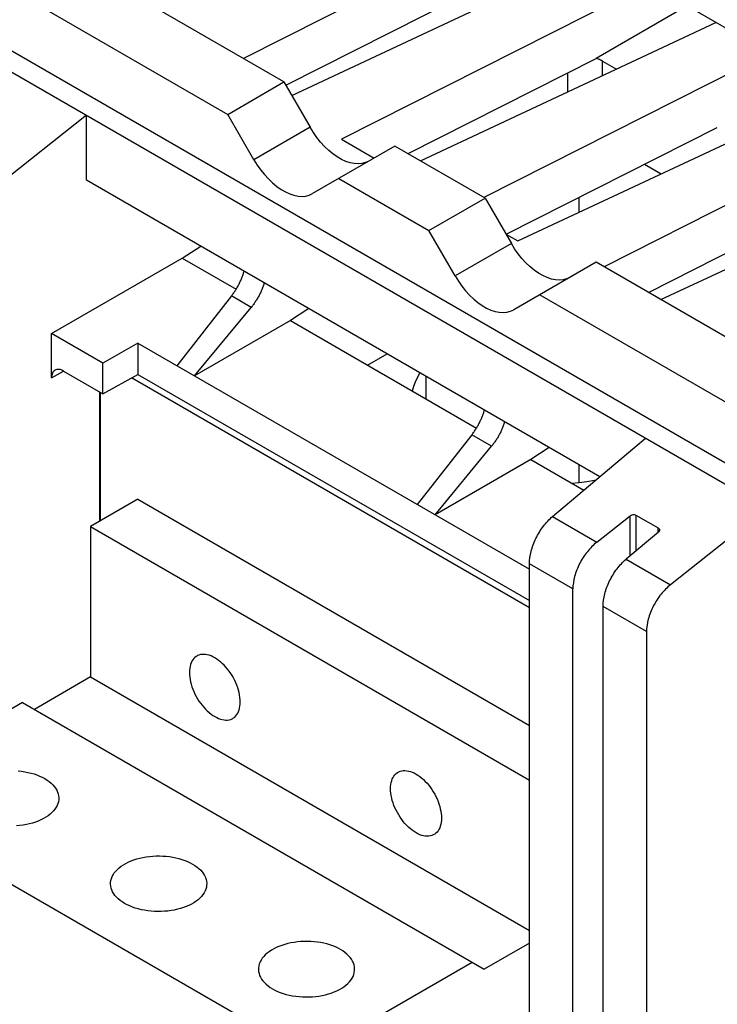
# Model space of a CAD drawing. Extents: x 0 to 17, y 0 to 11.
# Tile 54 of 67: x 13.5 to 14, y 3.4 to 4.1. Entities that reach past the tile are written whole.
import ezdxf

# ---------------------------------------------------------------- set-up
doc = ezdxf.new("R2010")
doc.units = 0
doc.header["$LTSCALE"] = 0.935
doc.layers.get('0').update_dxf_attribs({"linetype": 'CONTINUOUS'})

msp = doc.modelspace()

# ---------------------------------------------------------------- linework, layer by layer
at = {"color": 7, "linetype": 'CONTINUOUS'}
for p, q in [((14.99942, 3.20168), (11.15021, 5.42396)), ((11.13858, 5.41677), (14.98748, 3.19467)), ((13.68858, 4.04272), (13.44307, 4.18446)), ((13.4056, 4.16283), (13.65111, 4.02109)), ((13.85172, 4.15436), (13.66161, 4.05829)), ((13.69375, 4.03376), (13.89633, 4.12861)), ((14.19309, 3.95728), (13.89633, 4.12861)), ((13.93182, 4.10812), (13.72695, 4.00458)), ((13.68982, 4.04057), (13.80838, 4.10049)), ((13.95736, 4.09337), (13.89674, 4.05837)), ((13.77957, 3.99019), (13.97643, 4.08237)), ((14.01192, 4.06188), (13.82181, 3.9658)), ((13.77126, 3.99499), (13.89674, 4.05837)), ((13.90095, 4.05659), (13.9101, 4.05131)), ((13.90095, 4.04702), (13.90095, 4.05659)), ((13.87749, 4.04865), (13.87749, 4.03604)), ((13.65111, 4.02109), (13.68858, 4.04272)), ((13.68858, 4.04272), (13.70603, 4.0125)), ((13.84438, 3.93679), (14.05653, 4.03612)), ((13.66856, 3.99086), (13.65111, 4.02109)), ((13.55694, 4.02056), (13.49268, 3.96965)), ((13.55694, 3.9773), (13.55694, 4.02056)), ((14.09202, 4.01563), (13.90191, 3.91956)), ((13.70603, 4.0125), (13.66856, 3.99086)), ((13.83658, 3.94129), (13.9774, 4.01245)), ((13.72695, 4.00458), (13.74868, 3.99204)), ((13.76252, 4.00003), (13.70761, 3.96832)), ((13.82267, 3.96531), (13.76252, 4.00003)), ((13.93977, 3.8977), (14.13663, 3.98988)), ((13.9289, 3.98794), (13.93997, 3.98155)), ((13.89914, 3.77974), (13.55694, 3.9773)), ((13.72506, 3.9784), (13.7852, 3.94367)), ((13.7852, 3.94367), (13.82267, 3.96531)), ((13.82267, 3.96531), (13.84012, 3.93508)), ((13.88508, 3.9658), (13.88508, 3.95584)), ((13.93146, 3.9025), (14.05694, 3.96588)), ((13.80265, 3.91345), (13.7852, 3.94367)), ((13.83652, 3.94133), (13.84438, 3.93679)), ((13.62075, 3.92534), (13.6331, 3.93333)), ((13.84012, 3.93508), (13.80265, 3.91345)), ((13.53368, 3.87507), (13.62075, 3.92534)), ((13.62075, 3.92534), (13.65669, 3.90459)), ((13.89661, 3.92262), (13.8417, 3.89091)), ((14.14212, 3.78087), (13.89661, 3.92262)), ((13.65359, 3.90013), (13.61722, 3.8537)), ((13.66672, 3.89255), (13.65359, 3.90013)), ((13.85915, 3.90098), (14.10466, 3.75924)), ((13.62905, 3.84687), (13.66672, 3.89255)), ((13.70521, 3.8917), (13.69286, 3.88371)), ((13.69286, 3.88371), (13.62905, 3.84687)), ((13.69286, 3.88371), (13.81689, 3.8121)), ((13.53368, 3.8456), (13.53368, 3.87507)), ((13.5679, 3.85531), (13.53368, 3.87507)), ((13.59116, 3.86874), (13.5679, 3.85531)), ((13.59116, 3.86874), (13.85214, 3.71807)), ((13.59116, 3.86874), (13.59116, 3.84792)), ((13.74435, 3.85398), (13.75744, 3.86154)), ((13.5679, 3.83495), (13.5679, 3.85531)), ((13.53368, 3.8456), (13.54171, 3.85007)), ((13.54157, 3.85015), (13.5679, 3.83495)), ((13.5679, 3.83495), (13.59116, 3.84792)), ((13.85214, 3.69241), (13.58691, 3.84555)), ((13.59116, 3.84792), (13.85214, 3.69724)), ((13.78313, 3.84671), (13.78313, 3.83159)), ((13.56592, 3.75012), (13.56592, 3.8361)), ((13.56604, 3.83603), (13.56604, 3.75019)), ((13.81379, 3.80764), (13.77742, 3.76121)), ((13.82692, 3.80006), (13.81379, 3.80764)), ((13.86759, 3.7532), (13.92964, 3.80539)), ((13.78925, 3.75438), (13.82692, 3.80006)), ((13.86541, 3.79921), (13.85306, 3.79122)), ((13.85306, 3.79122), (13.78925, 3.75438)), ((13.85306, 3.79122), (13.88848, 3.77077)), ((13.88508, 3.78785), (13.88508, 3.77596)), ((13.59123, 3.76474), (13.55968, 3.74652)), ((13.59123, 3.76474), (13.85214, 3.6141)), ((14.01048, 3.75872), (13.94623, 3.7078)), ((13.86759, 3.7532), (13.89713, 3.73615)), ((13.89713, 3.73615), (13.91929, 3.75371)), ((13.91929, 3.72704), (13.91929, 3.75371)), ((13.9232, 3.75416), (13.93806, 3.74558)), ((13.9232, 3.75416), (13.9232, 3.73033)), ((13.55968, 3.74652), (13.85214, 3.57766)), ((13.55968, 3.74652), (13.55968, 3.64634)), ((13.93806, 3.74286), (13.93806, 3.74558)), ((13.9381, 3.74286), (13.91669, 3.72485)), ((13.88113, 3.70493), (13.85214, 3.72167)), ((13.85214, 3.18082), (13.85214, 3.72167)), ((13.91669, 3.72485), (13.94623, 3.7078)), ((13.88113, 3.31734), (13.88113, 3.70493)), ((13.93023, 3.67658), (13.90124, 3.69332)), ((13.90124, 3.32895), (13.90124, 3.69332)), ((13.93023, 3.67658), (13.93023, 3.34569)), ((13.55968, 3.64634), (13.52221, 3.6247)), ((13.55968, 3.64634), (13.85214, 3.47748)), ((13.51432, 3.62926), (13.40586, 3.56664)), ((13.51432, 3.62926), (13.82194, 3.45165)), ((13.40586, 3.56664), (13.70559, 3.39359)), ((13.85214, 3.46909), (13.82194, 3.45165)), ((13.81405, 3.45621), (13.70559, 3.39359))]:
    msp.add_line(p, q, dxfattribs=at)
for points in [[(13.74507, 3.98995), (13.74288, 3.98896), (13.74055, 3.98835), (13.73808, 3.98813), (13.73545, 3.9883), (13.73269, 3.98886), (13.72987, 3.98979), (13.72701, 3.9911), (13.7241, 3.99278), (13.72123, 3.99477), (13.71842, 3.9971), (13.71565, 3.99973), (13.71302, 4.0026), (13.71055, 4.00567), (13.70822, 4.00897), (13.70603, 4.0125)], [(13.66856, 3.99086), (13.67076, 3.98734), (13.67309, 3.98404), (13.67555, 3.98097), (13.67818, 3.9781), (13.68095, 3.97546), (13.68377, 3.97314), (13.68663, 3.97115), (13.68954, 3.96947), (13.6924, 3.96816), (13.69522, 3.96723), (13.69799, 3.96667), (13.70062, 3.9665), (13.70308, 3.96672), (13.70541, 3.96733), (13.70761, 3.96832)], [(13.87916, 3.91254), (13.87697, 3.91154), (13.87464, 3.91093), (13.87218, 3.91071), (13.86954, 3.91088), (13.86678, 3.91144), (13.86396, 3.91237), (13.8611, 3.91368), (13.85819, 3.91536), (13.85532, 3.91736), (13.85251, 3.91968), (13.84974, 3.92232), (13.84711, 3.92518), (13.84464, 3.92825), (13.84231, 3.93155), (13.84012, 3.93508)], [(13.80265, 3.91345), (13.80485, 3.90992), (13.80718, 3.90662), (13.80964, 3.90355), (13.81227, 3.90069), (13.81504, 3.89805), (13.81786, 3.89573), (13.82072, 3.89373), (13.82363, 3.89205), (13.82649, 3.89074), (13.82931, 3.88981), (13.83208, 3.88925), (13.83471, 3.88908), (13.83717, 3.8893), (13.8395, 3.88991), (13.8417, 3.89091)], [(13.7793, 3.84892), (13.77901, 3.8485), (13.77736, 3.84563), (13.77599, 3.84272), (13.77489, 3.83975), (13.7741, 3.83681)], [(13.88025, 3.77553), (13.88533, 3.77598), (13.89047, 3.77662), (13.89553, 3.77741), (13.89662, 3.77762)], [(13.63051, 3.66027), (13.63006, 3.66), (13.62924, 3.65937), (13.62849, 3.65863), (13.62781, 3.65777), (13.62722, 3.65682), (13.62671, 3.65577), (13.62629, 3.65463), (13.62596, 3.65341), (13.62573, 3.65211), (13.62559, 3.65073), (13.62554, 3.6493), (13.62559, 3.64781), (13.62573, 3.64626), (13.62596, 3.64469), (13.62629, 3.64309), (13.62671, 3.64146), (13.62722, 3.63983), (13.62781, 3.6382), (13.62849, 3.63656), (13.62924, 3.63495), (13.63006, 3.63337), (13.63096, 3.63181), (13.63192, 3.6303), (13.63294, 3.62884), (13.63402, 3.62744), (13.63514, 3.62611), (13.6363, 3.62486), (13.6375, 3.62368), (13.63872, 3.62259), (13.63996, 3.62161), (13.64122, 3.62072), (13.6425, 3.61992)], [(13.6425, 3.65909), (13.64122, 3.65977), (13.63996, 3.66033), (13.63872, 3.66077), (13.6375, 3.6611), (13.6363, 3.66131), (13.63514, 3.6614), (13.63402, 3.66136), (13.63294, 3.6612), (13.63192, 3.66092), (13.63096, 3.66052), (13.63051, 3.66027)], [(13.65449, 3.61874), (13.65493, 3.61901), (13.65575, 3.61964), (13.65651, 3.62038), (13.65718, 3.62124), (13.65778, 3.62219), (13.65828, 3.62323), (13.6587, 3.62438), (13.65903, 3.6256), (13.65926, 3.6269), (13.65941, 3.62828), (13.65945, 3.62971), (13.65941, 3.6312), (13.65926, 3.63274), (13.65903, 3.63432), (13.6587, 3.63592), (13.65828, 3.63755), (13.65778, 3.63918), (13.65718, 3.64081), (13.65651, 3.64245), (13.65575, 3.64406), (13.65493, 3.64564), (13.65403, 3.6472), (13.65307, 3.64871), (13.65205, 3.65017), (13.65097, 3.65157), (13.64985, 3.6529), (13.64869, 3.65415), (13.64749, 3.65533), (13.64627, 3.65642), (13.64503, 3.6574), (13.64378, 3.65829), (13.6425, 3.65909)], [(13.6425, 3.61992), (13.64378, 3.61924), (13.64503, 3.61868), (13.64627, 3.61823), (13.64749, 3.61791), (13.64869, 3.6177), (13.64985, 3.61761), (13.65097, 3.61765), (13.65205, 3.61781), (13.65307, 3.61809), (13.65403, 3.61849), (13.65449, 3.61874)], [(13.51145, 3.58379), (13.51364, 3.58355), (13.51581, 3.58321), (13.51793, 3.58279), (13.51998, 3.58229), (13.52198, 3.5817), (13.5239, 3.58103), (13.52572, 3.5803), (13.52746, 3.57948), (13.52911, 3.5786)], [(13.77658, 3.5425), (13.7753, 3.5433), (13.77405, 3.54419), (13.77281, 3.54517), (13.77159, 3.54626), (13.77039, 3.54744), (13.76923, 3.54869), (13.76811, 3.55002), (13.76703, 3.55143), (13.76601, 3.55288), (13.76505, 3.55439), (13.76415, 3.55595), (13.76333, 3.55753), (13.76257, 3.55914), (13.7619, 3.56078), (13.76131, 3.56241), (13.7608, 3.56404), (13.76038, 3.56567), (13.76005, 3.56727), (13.75982, 3.56885), (13.75967, 3.57039), (13.75963, 3.57188), (13.75967, 3.57331), (13.75982, 3.57469), (13.76005, 3.57599), (13.76038, 3.57721), (13.7608, 3.57836), (13.76131, 3.5794), (13.7619, 3.58035), (13.76257, 3.58121), (13.76333, 3.58195), (13.76415, 3.58258), (13.76459, 3.58286)], [(13.76459, 3.58286), (13.76505, 3.5831), (13.76601, 3.5835), (13.76703, 3.58378), (13.76811, 3.58394), (13.76923, 3.58398), (13.77039, 3.58389), (13.77159, 3.58368), (13.77281, 3.58336), (13.77405, 3.58291), (13.7753, 3.58235), (13.77658, 3.58167)], [(13.77658, 3.58167), (13.77786, 3.58087), (13.77912, 3.57998), (13.78036, 3.579), (13.78158, 3.57791), (13.78278, 3.57673), (13.78394, 3.57548), (13.78506, 3.57415), (13.78614, 3.57275), (13.78716, 3.57129), (13.78812, 3.56978), (13.78902, 3.56823), (13.78984, 3.56664), (13.79059, 3.56503), (13.79127, 3.5634), (13.79186, 3.56176), (13.79237, 3.56013), (13.79279, 3.5585), (13.79312, 3.5569), (13.79335, 3.55533), (13.79349, 3.55378), (13.79354, 3.5523), (13.79349, 3.55086), (13.79335, 3.54948), (13.79312, 3.54818), (13.79279, 3.54696), (13.79237, 3.54582), (13.79186, 3.54477), (13.79127, 3.54382), (13.79059, 3.54297), (13.78984, 3.54222), (13.78902, 3.54159), (13.78857, 3.54132)], [(13.52911, 3.5786), (13.53065, 3.57764), (13.53205, 3.57664), (13.53333, 3.57559), (13.53448, 3.57448), (13.5355, 3.57333), (13.53637, 3.57214), (13.5371, 3.57092), (13.53768, 3.56967), (13.53811, 3.5684), (13.53838, 3.56712), (13.5385, 3.56583), (13.5385, 3.5655)], [(13.5385, 3.5655), (13.53846, 3.56454), (13.53826, 3.56325), (13.53791, 3.56197), (13.53741, 3.56071), (13.53676, 3.55948), (13.53595, 3.55827), (13.53501, 3.5571), (13.53392, 3.55597), (13.5327, 3.55488), (13.53136, 3.55385), (13.52989, 3.55288), (13.5283, 3.55196), (13.52661, 3.55112), (13.52483, 3.55034), (13.52295, 3.54963), (13.52099, 3.54901), (13.51897, 3.54846), (13.51687, 3.548), (13.51473, 3.54762), (13.51255, 3.54733), (13.51034, 3.54713)], [(13.78857, 3.54132), (13.78812, 3.54107), (13.78716, 3.54067), (13.78614, 3.54039), (13.78506, 3.54023), (13.78394, 3.5402), (13.78278, 3.54028), (13.78158, 3.54049), (13.78036, 3.54082), (13.77912, 3.54126), (13.77786, 3.54182), (13.77658, 3.5425)], [(13.57296, 3.50858), (13.573, 3.50955), (13.5732, 3.51083), (13.57355, 3.51212), (13.57405, 3.51337), (13.5747, 3.51461), (13.57551, 3.51582), (13.57645, 3.51699), (13.57754, 3.51811), (13.57876, 3.5192), (13.5801, 3.52023), (13.58157, 3.52121), (13.58316, 3.52212), (13.58484, 3.52297), (13.58663, 3.52375), (13.58851, 3.52445), (13.59047, 3.52508), (13.59249, 3.52562), (13.59459, 3.52609), (13.59673, 3.52646), (13.5989, 3.52675), (13.60112, 3.52696), (13.60335, 3.52707), (13.60558, 3.52709), (13.60783, 3.52702), (13.61004, 3.52687), (13.61224, 3.52662), (13.61441, 3.52628), (13.61652, 3.52587), (13.61858, 3.52536), (13.62058, 3.52477), (13.62249, 3.52411), (13.62431, 3.52337), (13.62605, 3.52256), (13.6277, 3.52167)], [(13.6277, 3.52167), (13.62924, 3.52072), (13.63065, 3.51972), (13.63192, 3.51866), (13.63307, 3.51756), (13.63409, 3.5164), (13.63497, 3.51521), (13.63569, 3.51399), (13.63627, 3.51274), (13.6367, 3.51148), (13.63697, 3.5102), (13.63709, 3.5089), (13.6371, 3.50858)], [(13.58235, 3.49549), (13.58081, 3.49644), (13.57941, 3.49744), (13.57813, 3.4985), (13.57698, 3.4996), (13.57596, 3.50076), (13.57509, 3.50194), (13.57436, 3.50316), (13.57378, 3.50442), (13.57335, 3.50568), (13.57308, 3.50696), (13.57296, 3.50826), (13.57296, 3.50858)], [(13.6371, 3.50858), (13.63705, 3.50761), (13.63686, 3.50633), (13.63651, 3.50504), (13.636, 3.50379), (13.63535, 3.50255), (13.63454, 3.50134), (13.6336, 3.50017), (13.63252, 3.49905), (13.63129, 3.49796), (13.62995, 3.49693), (13.62848, 3.49595), (13.62689, 3.49504), (13.62521, 3.49419), (13.62342, 3.49341), (13.62154, 3.49271), (13.61959, 3.49208), (13.61756, 3.49154), (13.61546, 3.49107), (13.61333, 3.4907), (13.61115, 3.49041), (13.60893, 3.4902), (13.6067, 3.49009), (13.60447, 3.49007), (13.60223, 3.49014), (13.60001, 3.49029), (13.59781, 3.49054), (13.59565, 3.49087), (13.59353, 3.49129), (13.59148, 3.4918), (13.58947, 3.49239), (13.58756, 3.49305), (13.58574, 3.49379), (13.584, 3.4946), (13.58235, 3.49549)], [(13.7263, 3.46475), (13.72465, 3.46563), (13.72291, 3.46645), (13.72109, 3.46718), (13.71917, 3.46785), (13.71717, 3.46844), (13.71511, 3.46894), (13.713, 3.46936), (13.71083, 3.4697), (13.70864, 3.46994), (13.70642, 3.4701), (13.70418, 3.47017), (13.70194, 3.47015), (13.69972, 3.47003), (13.6975, 3.46983), (13.69532, 3.46954), (13.69318, 3.46916), (13.69109, 3.4687), (13.68906, 3.46815), (13.68711, 3.46753), (13.68522, 3.46682), (13.68344, 3.46604), (13.68175, 3.4652), (13.68016, 3.46428), (13.6787, 3.46331), (13.67735, 3.46228), (13.67613, 3.46119), (13.67505, 3.46006), (13.6741, 3.45889), (13.6733, 3.45768), (13.67264, 3.45645), (13.67214, 3.45519), (13.67179, 3.45391), (13.67159, 3.45262), (13.67155, 3.45166)], [(13.73569, 3.45165), (13.73568, 3.45198), (13.73557, 3.45327), (13.7353, 3.45455), (13.73487, 3.45582), (13.73429, 3.45707), (13.73356, 3.45829), (13.73269, 3.45948), (13.73167, 3.46063), (13.73052, 3.46174), (13.72924, 3.46279), (13.72783, 3.46379), (13.7263, 3.46475)], [(13.67155, 3.45166), (13.67156, 3.45133), (13.67167, 3.45004), (13.67194, 3.44876), (13.67237, 3.44749), (13.67295, 3.44624), (13.67368, 3.44502), (13.67455, 3.44383), (13.67557, 3.44268), (13.67672, 3.44157), (13.678, 3.44052), (13.67941, 3.43952), (13.68094, 3.43856)], [(13.68094, 3.43856), (13.68259, 3.43768), (13.68433, 3.43686), (13.68615, 3.43613), (13.68807, 3.43546), (13.69007, 3.43487), (13.69213, 3.43437), (13.69424, 3.43395), (13.69641, 3.43361), (13.6986, 3.43337), (13.70082, 3.43321), (13.70306, 3.43314), (13.7053, 3.43316), (13.70752, 3.43328), (13.70974, 3.43348), (13.71192, 3.43377), (13.71406, 3.43415), (13.71615, 3.43461), (13.71818, 3.43516), (13.72013, 3.43578), (13.72202, 3.43649), (13.7238, 3.43727), (13.72549, 3.43811), (13.72708, 3.43903), (13.72854, 3.44), (13.72989, 3.44103), (13.73111, 3.44212), (13.73219, 3.44325), (13.73314, 3.44442), (13.73394, 3.44563), (13.7346, 3.44686), (13.7351, 3.44812), (13.73545, 3.4494), (13.73565, 3.45069), (13.73569, 3.45165)]]:
    msp.add_lwpolyline(points, dxfattribs=at)
at = {"color": 4, "linetype": 'CONTINUOUS'}
msp.add_open_spline([(0.2175, 10.8), (0.2175, 10.8), (0.2175, 10.8), (0.21751, 10.8), (0.21752, 10.8), (0.21753, 10.8), (0.21755, 10.8), (0.21757, 10.8), (0.21759, 10.8), (0.21764, 10.8), (0.21769, 10.8), (0.21775, 10.8), (0.21782, 10.8), (0.2179, 10.8), (0.218, 10.8), (0.21813, 10.8), (0.2183, 10.8), (0.21851, 10.8), (0.21876, 10.8), (0.21901, 10.8), (0.21927, 10.8), (0.2196, 10.8), (0.22002, 10.8), (0.22053, 10.8), (0.22103, 10.8), (0.22171, 10.8), (0.22255, 10.8), (0.22356, 10.8), (0.22457, 10.8), (0.22558, 10.8), (0.22659, 10.8), (0.22793, 10.8), (0.22962, 10.8), (0.23164, 10.8), (0.23366, 10.8), (0.23568, 10.8), (0.2377, 10.8), (0.23972, 10.8), (0.24241, 10.8), (0.24577, 10.8), (0.24981, 10.8), (0.25385, 10.8), (0.25789, 10.8), (0.26193, 10.8), (0.26732, 10.8), (0.27405, 10.8), (0.28213, 10.8), (0.29021, 10.8), (0.29828, 10.8), (0.30636, 10.8), (0.31444, 10.8), (0.32252, 10.8), (0.33329, 10.8), (0.34676, 10.8), (0.36291, 10.8), (0.37907, 10.8), (0.39523, 10.8), (0.41138, 10.8), (0.42754, 10.8), (0.44908, 10.8), (0.47601, 10.8), (0.50832, 10.8), (0.54064, 10.8), (0.57295, 10.8), (0.60527, 10.8), (0.63758, 10.8), (0.66989, 10.8), (0.70221, 10.8), (0.74529, 10.8), (0.79915, 10.8), (0.86378, 10.8), (0.9284, 10.8), (0.99303, 10.8), (1.05766, 10.8), (1.12229, 10.8), (1.18691, 10.8), (1.27308, 10.8), (1.3808, 10.8), (1.51005, 10.8), (1.63931, 10.8), (1.76856, 10.8), (1.89782, 10.8), (2.02707, 10.8), (2.15633, 10.8), (2.28558, 10.8), (2.41484, 10.8), (2.58718, 10.8), (2.8026, 10.8), (3.06111, 10.8), (3.31962, 10.8), (3.57813, 10.8), (3.83664, 10.8), (4.09516, 10.8), (4.35367, 10.8), (4.61218, 10.8), (4.95686, 10.8), (5.38771, 10.8), (5.90473, 10.8), (6.42175, 10.8), (6.93877, 10.8), (7.45579, 10.8), (7.97281, 10.8), (8.48983, 10.8), (9.00685, 10.8), (9.52387, 10.8), (10.04089, 10.8), (10.55791, 10.8), (11.07493, 10.8), (11.59196, 10.8), (12.02281, 10.8), (12.36749, 10.8), (12.626, 10.8), (12.88451, 10.8), (13.14302, 10.8), (13.40153, 10.8), (13.66004, 10.8), (13.91855, 10.8), (14.17706, 10.8), (14.39248, 10.8), (14.56482, 10.8), (14.69408, 10.8), (14.82334, 10.8), (14.95259, 10.8), (15.08185, 10.8), (15.2111, 10.8), (15.34036, 10.8), (15.46961, 10.8), (15.59887, 10.8), (15.70658, 10.8), (15.79275, 10.8), (15.85738, 10.8), (15.922, 10.8), (15.98663, 10.8), (16.05126, 10.8), (16.11589, 10.8), (16.18051, 10.8), (16.23437, 10.8), (16.27746, 10.8), (16.30977, 10.8), (16.34208, 10.8), (16.3744, 10.8), (16.40671, 10.8), (16.43902, 10.8), (16.47134, 10.8), (16.50365, 10.8), (16.53058, 10.8), (16.55212, 10.8), (16.56828, 10.8), (16.58444, 10.8), (16.60059, 10.8), (16.61675, 10.8), (16.63291, 10.8), (16.64637, 10.8), (16.65714, 10.8), (16.66522, 10.8), (16.6733, 10.8), (16.68138, 10.8), (16.68946, 10.8), (16.69754, 10.8), (16.70561, 10.8), (16.71235, 10.8), (16.71773, 10.8), (16.72177, 10.8), (16.72581, 10.8), (16.72985, 10.8), (16.73389, 10.8), (16.73725, 10.8), (16.73995, 10.8), (16.74197, 10.8), (16.74399, 10.8), (16.74601, 10.8), (16.74803, 10.8), (16.75005, 10.8), (16.75173, 10.8), (16.75307, 10.8), (16.75408, 10.8), (16.75509, 10.8), (16.7561, 10.8), (16.75711, 10.8), (16.75796, 10.8), (16.75863, 10.8), (16.75913, 10.8), (16.75964, 10.8), (16.76006, 10.8), (16.7604, 10.8), (16.76065, 10.8), (16.7609, 10.8), (16.76115, 10.8), (16.76136, 10.8), (16.76153, 10.8), (16.76166, 10.8), (16.76176, 10.8), (16.76185, 10.8), (16.76191, 10.8), (16.76197, 10.8), (16.76203, 10.8), (16.76207, 10.8), (16.76209, 10.8), (16.76212, 10.8), (16.76213, 10.8), (16.76214, 10.8), (16.76215, 10.8), (16.76216, 10.8), (16.76216, 10.8), (16.76216, 10.8), (16.76216, 10.79999), (16.76216, 10.79999), (16.76216, 10.79998), (16.76216, 10.79997), (16.76216, 10.79996), (16.76216, 10.79994), (16.76216, 10.79991), (16.76216, 10.79988), (16.76216, 10.79984), (16.76216, 10.7998), (16.76216, 10.79974), (16.76216, 10.79968), (16.76216, 10.79959), (16.76216, 10.79949), (16.76216, 10.79935), (16.76216, 10.79919), (16.76216, 10.79903), (16.76216, 10.79887), (16.76216, 10.79865), (16.76216, 10.79838), (16.76216, 10.79805), (16.76216, 10.79773), (16.76216, 10.7973), (16.76216, 10.79676), (16.76216, 10.79611), (16.76216, 10.79546), (16.76216, 10.79481), (16.76216, 10.79416), (16.76216, 10.7933), (16.76216, 10.79222), (16.76216, 10.79092), (16.76216, 10.78963), (16.76216, 10.78833), (16.76216, 10.78703), (16.76216, 10.78574), (16.76216, 10.78401), (16.76216, 10.78185), (16.76216, 10.77925), (16.76216, 10.77666), (16.76216, 10.77407), (16.76216, 10.77147), (16.76216, 10.76801), (16.76216, 10.76369), (16.76216, 10.75851), (16.76216, 10.75332), (16.76216, 10.74813), (16.76216, 10.74295), (16.76216, 10.73776), (16.76216, 10.73257), (16.76216, 10.72566), (16.76216, 10.71701), (16.76216, 10.70664), (16.76216, 10.69626), (16.76216, 10.68589), (16.76216, 10.67552), (16.76216, 10.66514), (16.76216, 10.65131), (16.76216, 10.63402), (16.76216, 10.61328), (16.76216, 10.59253), (16.76216, 10.57178), (16.76216, 10.55103), (16.76216, 10.53029), (16.76216, 10.50954), (16.76216, 10.48879), (16.76216, 10.46113), (16.76216, 10.42655), (16.76216, 10.38506), (16.76216, 10.34356), (16.76216, 10.30207), (16.76216, 10.26057), (16.76216, 10.21908), (16.76216, 10.17758), (16.76216, 10.12226), (16.76216, 10.0531), (16.76216, 9.97011), (16.76216, 9.88712), (16.76216, 9.80414), (16.76216, 9.72115), (16.76216, 9.63816), (16.76216, 9.55517), (16.76216, 9.47218), (16.76216, 9.38919), (16.76216, 9.27854), (16.76216, 9.14023), (16.76216, 8.97425), (16.76216, 8.80827), (16.76216, 8.64229), (16.76216, 8.47632), (16.76216, 8.31034), (16.76216, 8.14436), (16.76216, 7.97838), (16.76216, 7.75708), (16.76216, 7.48045), (16.76216, 7.1485), (16.76216, 6.81654), (16.76216, 6.48459), (16.76216, 6.15263), (16.76216, 5.82068), (16.76216, 5.48872), (16.76216, 5.15677), (16.76216, 4.82481), (16.76216, 4.49286), (16.76216, 4.1609), (16.76216, 3.82895), (16.76216, 3.49699), (16.76216, 3.22037), (16.76216, 2.99906), (16.76216, 2.83309), (16.76216, 2.66711), (16.76216, 2.50113), (16.76216, 2.33515), (16.76216, 2.16918), (16.76216, 2.0032), (16.76216, 1.83722), (16.76216, 1.69891), (16.76216, 1.58825), (16.76216, 1.50527), (16.76216, 1.42228), (16.76216, 1.33929), (16.76216, 1.2563), (16.76216, 1.17331), (16.76216, 1.09032), (16.76216, 1.00733), (16.76216, 0.92435), (16.76216, 0.85519), (16.76216, 0.79986), (16.76216, 0.75837), (16.76216, 0.71687), (16.76216, 0.67538), (16.76216, 0.63388), (16.76216, 0.59239), (16.76216, 0.5509), (16.76216, 0.51632), (16.76216, 0.48865), (16.76216, 0.46791), (16.76216, 0.44716), (16.76216, 0.42641), (16.76216, 0.40567), (16.76216, 0.38492), (16.76216, 0.36417), (16.76216, 0.34342), (16.76216, 0.32613), (16.76216, 0.3123), (16.76216, 0.30193), (16.76216, 0.29156), (16.76216, 0.28118), (16.76216, 0.27081), (16.76216, 0.26044), (16.76216, 0.25179), (16.76216, 0.24488), (16.76216, 0.23969), (16.76216, 0.2345), (16.76216, 0.22931), (16.76216, 0.22413), (16.76216, 0.21894), (16.76216, 0.21375), (16.76216, 0.20943), (16.76216, 0.20597), (16.76216, 0.20338), (16.76216, 0.20079), (16.76216, 0.19819), (16.76216, 0.1956), (16.76216, 0.19344), (16.76216, 0.19171), (16.76216, 0.19041), (16.76216, 0.18912), (16.76216, 0.18782), (16.76216, 0.18652), (16.76216, 0.18523), (16.76216, 0.18415), (16.76216, 0.18328), (16.76216, 0.18263), (16.76216, 0.18199), (16.76216, 0.18134), (16.76216, 0.18069), (16.76216, 0.18015), (16.76216, 0.17972), (16.76216, 0.17939), (16.76216, 0.17907), (16.76216, 0.1788), (16.76216, 0.17858), (16.76216, 0.17842), (16.76216, 0.17826), (16.76216, 0.1781), (16.76216, 0.17796), (16.76216, 0.17785), (16.76216, 0.17777), (16.76216, 0.1777), (16.76216, 0.17765), (16.76216, 0.17761), (16.76216, 0.17757), (16.76216, 0.17753), (16.76216, 0.17751), (16.76216, 0.17749), (16.76216, 0.17748), (16.76216, 0.17747), (16.76216, 0.17746), (16.76216, 0.17745), (16.76216, 0.17745), (16.76216, 0.17745), (16.76216, 0.17745), (16.76215, 0.17745), (16.76214, 0.17745), (16.76213, 0.17745), (16.76212, 0.17745), (16.76209, 0.17745), (16.76207, 0.17745), (16.76203, 0.17745), (16.76197, 0.17745), (16.76191, 0.17745), (16.76185, 0.17745), (16.76176, 0.17745), (16.76166, 0.17745), (16.76153, 0.17745), (16.76136, 0.17745), (16.76115, 0.17745), (16.7609, 0.17745), (16.76065, 0.17745), (16.7604, 0.17745), (16.76006, 0.17745), (16.75964, 0.17745), (16.75913, 0.17745), (16.75863, 0.17745), (16.75796, 0.17745), (16.75711, 0.17745), (16.7561, 0.17745), (16.75509, 0.17745), (16.75408, 0.17745), (16.75307, 0.17745), (16.75173, 0.17745), (16.75005, 0.17745), (16.74803, 0.17745), (16.74601, 0.17745), (16.74399, 0.17745), (16.74197, 0.17745), (16.73995, 0.17745), (16.73725, 0.17745), (16.73389, 0.17745), (16.72985, 0.17745), (16.72581, 0.17745), (16.72177, 0.17745), (16.71773, 0.17745), (16.71235, 0.17745), (16.70561, 0.17745), (16.69754, 0.17745), (16.68946, 0.17745), (16.68138, 0.17745), (16.6733, 0.17745), (16.66522, 0.17745), (16.65714, 0.17745), (16.64637, 0.17745), (16.63291, 0.17745), (16.61675, 0.17745), (16.60059, 0.17745), (16.58444, 0.17745), (16.56828, 0.17745), (16.55212, 0.17745), (16.53058, 0.17745), (16.50365, 0.17745), (16.47134, 0.17745), (16.43902, 0.17745), (16.40671, 0.17745), (16.3744, 0.17745), (16.34208, 0.17745), (16.30977, 0.17745), (16.27746, 0.17745), (16.23437, 0.17745), (16.18051, 0.17745), (16.11589, 0.17745), (16.05126, 0.17745), (15.98663, 0.17745), (15.922, 0.17745), (15.85738, 0.17745), (15.79275, 0.17745), (15.70658, 0.17745), (15.59887, 0.17745), (15.46961, 0.17745), (15.34036, 0.17745), (15.2111, 0.17745), (15.08185, 0.17745), (14.95259, 0.17745), (14.82334, 0.17745), (14.69408, 0.17745), (14.56482, 0.17745), (14.39248, 0.17745), (14.17706, 0.17745), (13.91855, 0.17745), (13.66004, 0.17745), (13.40153, 0.17745), (13.14302, 0.17745), (12.88451, 0.17745), (12.626, 0.17745), (12.36749, 0.17745), (12.02281, 0.17745), (11.59196, 0.17745), (11.07493, 0.17745), (10.55791, 0.17745), (10.04089, 0.17745), (9.52387, 0.17745), (9.00685, 0.17745), (8.48983, 0.17745), (7.97281, 0.17745), (7.45579, 0.17745), (6.93877, 0.17745), (6.42175, 0.17745), (5.90473, 0.17745), (5.38771, 0.17745), (4.95686, 0.17745), (4.61218, 0.17745), (4.35367, 0.17745), (4.09516, 0.17745), (3.83664, 0.17745), (3.57813, 0.17745), (3.31962, 0.17745), (3.06111, 0.17745), (2.8026, 0.17745), (2.58718, 0.17745), (2.41484, 0.17745), (2.28558, 0.17745), (2.15633, 0.17745), (2.02707, 0.17745), (1.89782, 0.17745), (1.76856, 0.17745), (1.63931, 0.17745), (1.51005, 0.17745), (1.3808, 0.17745), (1.27308, 0.17745), (1.18691, 0.17745), (1.12229, 0.17745), (1.05766, 0.17745), (0.99303, 0.17745), (0.9284, 0.17745), (0.86378, 0.17745), (0.79915, 0.17745), (0.74529, 0.17745), (0.70221, 0.17745), (0.66989, 0.17745), (0.63758, 0.17745), (0.60527, 0.17745), (0.57295, 0.17745), (0.54064, 0.17745), (0.50832, 0.17745), (0.47601, 0.17745), (0.44908, 0.17745), (0.42754, 0.17745), (0.41138, 0.17745), (0.39523, 0.17745), (0.37907, 0.17745), (0.36291, 0.17745), (0.34676, 0.17745), (0.33329, 0.17745), (0.32252, 0.17745), (0.31444, 0.17745), (0.30636, 0.17745), (0.29828, 0.17745), (0.29021, 0.17745), (0.28213, 0.17745), (0.27405, 0.17745), (0.26732, 0.17745), (0.26193, 0.17745), (0.25789, 0.17745), (0.25385, 0.17745), (0.24981, 0.17745), (0.24577, 0.17745), (0.24241, 0.17745), (0.23972, 0.17745), (0.2377, 0.17745), (0.23568, 0.17745), (0.23366, 0.17745), (0.23164, 0.17745), (0.22962, 0.17745), (0.22793, 0.17745), (0.22659, 0.17745), (0.22558, 0.17745), (0.22457, 0.17745), (0.22356, 0.17745), (0.22255, 0.17745), (0.22171, 0.17745), (0.22103, 0.17745), (0.22053, 0.17745), (0.22002, 0.17745), (0.2196, 0.17745), (0.21927, 0.17745), (0.21901, 0.17745), (0.21876, 0.17745), (0.21851, 0.17745), (0.2183, 0.17745), (0.21813, 0.17745), (0.218, 0.17745), (0.2179, 0.17745), (0.21782, 0.17745), (0.21775, 0.17745), (0.21769, 0.17745), (0.21764, 0.17745), (0.21759, 0.17745), (0.21757, 0.17745), (0.21755, 0.17745), (0.21753, 0.17745), (0.21752, 0.17745), (0.21751, 0.17745), (0.2175, 0.17745), (0.2175, 0.17745), (0.2175, 0.17745), (0.2175, 0.17745), (0.2175, 0.17746), (0.2175, 0.17747), (0.2175, 0.17748), (0.2175, 0.17749), (0.2175, 0.17751), (0.2175, 0.17753), (0.2175, 0.17757), (0.2175, 0.17761), (0.2175, 0.17765), (0.2175, 0.1777), (0.2175, 0.17777), (0.2175, 0.17785), (0.2175, 0.17796), (0.2175, 0.1781), (0.2175, 0.17826), (0.2175, 0.17842), (0.2175, 0.17858), (0.2175, 0.1788), (0.2175, 0.17907), (0.2175, 0.17939), (0.2175, 0.17972), (0.2175, 0.18015), (0.2175, 0.18069), (0.2175, 0.18134), (0.2175, 0.18199), (0.2175, 0.18263), (0.2175, 0.18328), (0.2175, 0.18415), (0.2175, 0.18523), (0.2175, 0.18652), (0.2175, 0.18782), (0.2175, 0.18912), (0.2175, 0.19041), (0.2175, 0.19171), (0.2175, 0.19344), (0.2175, 0.1956), (0.2175, 0.19819), (0.2175, 0.20079), (0.2175, 0.20338), (0.2175, 0.20597), (0.2175, 0.20943), (0.2175, 0.21375), (0.2175, 0.21894), (0.2175, 0.22413), (0.2175, 0.22931), (0.2175, 0.2345), (0.2175, 0.23969), (0.2175, 0.24488), (0.2175, 0.25179), (0.2175, 0.26044), (0.2175, 0.27081), (0.2175, 0.28118), (0.2175, 0.29156), (0.2175, 0.30193), (0.2175, 0.3123), (0.2175, 0.32613), (0.2175, 0.34342), (0.2175, 0.36417), (0.2175, 0.38492), (0.2175, 0.40567), (0.2175, 0.42641), (0.2175, 0.44716), (0.2175, 0.46791), (0.2175, 0.48865), (0.2175, 0.51632), (0.2175, 0.5509), (0.2175, 0.59239), (0.2175, 0.63388), (0.2175, 0.67538), (0.2175, 0.71687), (0.2175, 0.75837), (0.2175, 0.79986), (0.2175, 0.85519), (0.2175, 0.92435), (0.2175, 1.00733), (0.2175, 1.09032), (0.2175, 1.17331), (0.2175, 1.2563), (0.2175, 1.33929), (0.2175, 1.42228), (0.2175, 1.50527), (0.2175, 1.58825), (0.2175, 1.69891), (0.2175, 1.83722), (0.2175, 2.0032), (0.2175, 2.16918), (0.2175, 2.33515), (0.2175, 2.50113), (0.2175, 2.66711), (0.2175, 2.83309), (0.2175, 2.99906), (0.2175, 3.22037), (0.2175, 3.49699), (0.2175, 3.82895), (0.2175, 4.1609), (0.2175, 4.49286), (0.2175, 4.82481), (0.2175, 5.15677), (0.2175, 5.48872), (0.2175, 5.82068), (0.2175, 6.15263), (0.2175, 6.48459), (0.2175, 6.81654), (0.2175, 7.1485), (0.2175, 7.48045), (0.2175, 7.75708), (0.2175, 7.97838), (0.2175, 8.14436), (0.2175, 8.31034), (0.2175, 8.47632), (0.2175, 8.64229), (0.2175, 8.80827), (0.2175, 8.97425), (0.2175, 9.14023), (0.2175, 9.27854), (0.2175, 9.38919), (0.2175, 9.47218), (0.2175, 9.55517), (0.2175, 9.63816), (0.2175, 9.72115), (0.2175, 9.80414), (0.2175, 9.88712), (0.2175, 9.97011), (0.2175, 10.0531), (0.2175, 10.12226), (0.2175, 10.17758), (0.2175, 10.21908), (0.2175, 10.26057), (0.2175, 10.30207), (0.2175, 10.34356), (0.2175, 10.38506), (0.2175, 10.42655), (0.2175, 10.46113), (0.2175, 10.48879), (0.2175, 10.50954), (0.2175, 10.53029), (0.2175, 10.55103), (0.2175, 10.57178), (0.2175, 10.59253), (0.2175, 10.61328), (0.2175, 10.63402), (0.2175, 10.65131), (0.2175, 10.66514), (0.2175, 10.67552), (0.2175, 10.68589), (0.2175, 10.69626), (0.2175, 10.70664), (0.2175, 10.71701), (0.2175, 10.72566), (0.2175, 10.73257), (0.2175, 10.73776), (0.2175, 10.74295), (0.2175, 10.74813), (0.2175, 10.75332), (0.2175, 10.75851), (0.2175, 10.76369), (0.2175, 10.76801), (0.2175, 10.77147), (0.2175, 10.77407), (0.2175, 10.77666), (0.2175, 10.77925), (0.2175, 10.78185), (0.2175, 10.78401), (0.2175, 10.78574), (0.2175, 10.78703), (0.2175, 10.78833), (0.2175, 10.78963), (0.2175, 10.79092), (0.2175, 10.79222), (0.2175, 10.7933), (0.2175, 10.79416), (0.2175, 10.79481), (0.2175, 10.79546), (0.2175, 10.79611), (0.2175, 10.79676), (0.2175, 10.7973), (0.2175, 10.79773), (0.2175, 10.79805), (0.2175, 10.79838), (0.2175, 10.79865), (0.2175, 10.79887), (0.2175, 10.79903), (0.2175, 10.79919), (0.2175, 10.79935), (0.2175, 10.79949), (0.2175, 10.79959), (0.2175, 10.79968), (0.2175, 10.79974), (0.2175, 10.7998), (0.2175, 10.79984), (0.2175, 10.79988), (0.2175, 10.79991), (0.2175, 10.79994), (0.2175, 10.79996), (0.2175, 10.79997), (0.2175, 10.79998), (0.2175, 10.79999), (0.2175, 10.79999), (0.2175, 10.8), (0.2175, 10.8), (0.2175, 10.8)], degree=3, knots=[0, 0, 0, 0, 0, 0, 0, 0, 0.000001, 0.000001, 0.000001, 0.000002, 0.000003, 0.000004, 0.000005, 0.000006, 0.000008, 0.00001, 0.000011, 0.000015, 0.000019, 0.000023, 0.000027, 0.000031, 0.000038, 0.000046, 0.000053, 0.000061, 0.000076, 0.000092, 0.000107, 0.000122, 0.000137, 0.000153, 0.000183, 0.000214, 0.000244, 0.000275, 0.000305, 0.000336, 0.000366, 0.000427, 0.000488, 0.000549, 0.00061, 0.000671, 0.000732, 0.000854, 0.000977, 0.001099, 0.001221, 0.001343, 0.001465, 0.001587, 0.001709, 0.001953, 0.002197, 0.002441, 0.002686, 0.00293, 0.003174, 0.003418, 0.003906, 0.004395, 0.004883, 0.005371, 0.005859, 0.006348, 0.006836, 0.007324, 0.007812, 0.008789, 0.009766, 0.010742, 0.011719, 0.012695, 0.013672, 0.014648, 0.015625, 0.017578, 0.019531, 0.021484, 0.023438, 0.025391, 0.027344, 0.029297, 0.03125, 0.033203, 0.035156, 0.039062, 0.042969, 0.046875, 0.050781, 0.054688, 0.058594, 0.0625, 0.066406, 0.070312, 0.078125, 0.085938, 0.09375, 0.101562, 0.109375, 0.117188, 0.125, 0.132812, 0.140625, 0.148438, 0.15625, 0.164062, 0.171875, 0.179688, 0.183594, 0.1875, 0.191406, 0.195312, 0.199219, 0.203125, 0.207031, 0.210938, 0.214844, 0.216797, 0.21875, 0.220703, 0.222656, 0.224609, 0.226562, 0.228516, 0.230469, 0.232422, 0.234375, 0.235352, 0.236328, 0.237305, 0.238281, 0.239258, 0.240234, 0.241211, 0.242188, 0.242676, 0.243164, 0.243652, 0.244141, 0.244629, 0.245117, 0.245605, 0.246094, 0.246582, 0.246826, 0.24707, 0.247314, 0.247559, 0.247803, 0.248047, 0.248291, 0.248413, 0.248535, 0.248657, 0.248779, 0.248901, 0.249023, 0.249146, 0.249268, 0.249329, 0.24939, 0.249451, 0.249512, 0.249573, 0.249634, 0.249664, 0.249695, 0.249725, 0.249756, 0.249786, 0.249817, 0.249847, 0.249863, 0.249878, 0.249893, 0.249908, 0.249924, 0.249939, 0.249947, 0.249954, 0.249962, 0.249969, 0.249973, 0.249977, 0.249981, 0.249985, 0.249989, 0.24999, 0.249992, 0.249994, 0.249995, 0.249996, 0.249997, 0.249998, 0.249999, 0.249999, 0.249999, 0.25, 0.25, 0.25, 0.25, 0.25, 0.25, 0.25, 0.25, 0.25, 0.250001, 0.250001, 0.250001, 0.250002, 0.250003, 0.250004, 0.250005, 0.250006, 0.250008, 0.25001, 0.250011, 0.250015, 0.250019, 0.250023, 0.250027, 0.250031, 0.250038, 0.250046, 0.250053, 0.250061, 0.250076, 0.250092, 0.250107, 0.250122, 0.250137, 0.250153, 0.250183, 0.250214, 0.250244, 0.250275, 0.250305, 0.250336, 0.250366, 0.250427, 0.250488, 0.250549, 0.25061, 0.250671, 0.250732, 0.250854, 0.250977, 0.251099, 0.251221, 0.251343, 0.251465, 0.251587, 0.251709, 0.251953, 0.252197, 0.252441, 0.252686, 0.25293, 0.253174, 0.253418, 0.253906, 0.254395, 0.254883, 0.255371, 0.255859, 0.256348, 0.256836, 0.257324, 0.257812, 0.258789, 0.259766, 0.260742, 0.261719, 0.262695, 0.263672, 0.264648, 0.265625, 0.267578, 0.269531, 0.271484, 0.273438, 0.275391, 0.277344, 0.279297, 0.28125, 0.283203, 0.285156, 0.289062, 0.292969, 0.296875, 0.300781, 0.304688, 0.308594, 0.3125, 0.316406, 0.320312, 0.328125, 0.335938, 0.34375, 0.351562, 0.359375, 0.367188, 0.375, 0.382812, 0.390625, 0.398438, 0.40625, 0.414062, 0.421875, 0.429688, 0.433594, 0.4375, 0.441406, 0.445312, 0.449219, 0.453125, 0.457031, 0.460938, 0.464844, 0.466797, 0.46875, 0.470703, 0.472656, 0.474609, 0.476562, 0.478516, 0.480469, 0.482422, 0.484375, 0.485352, 0.486328, 0.487305, 0.488281, 0.489258, 0.490234, 0.491211, 0.492188, 0.492676, 0.493164, 0.493652, 0.494141, 0.494629, 0.495117, 0.495605, 0.496094, 0.496582, 0.496826, 0.49707, 0.497314, 0.497559, 0.497803, 0.498047, 0.498291, 0.498413, 0.498535, 0.498657, 0.498779, 0.498901, 0.499023, 0.499146, 0.499268, 0.499329, 0.49939, 0.499451, 0.499512, 0.499573, 0.499634, 0.499664, 0.499695, 0.499725, 0.499756, 0.499786, 0.499817, 0.499847, 0.499863, 0.499878, 0.499893, 0.499908, 0.499924, 0.499939, 0.499947, 0.499954, 0.499962, 0.499969, 0.499973, 0.499977, 0.499981, 0.499985, 0.499989, 0.49999, 0.499992, 0.499994, 0.499995, 0.499996, 0.499997, 0.499998, 0.499999, 0.499999, 0.499999, 0.5, 0.5, 0.5, 0.5, 0.5, 0.5, 0.5, 0.5, 0.5, 0.500001, 0.500001, 0.500001, 0.500002, 0.500003, 0.500004, 0.500005, 0.500006, 0.500008, 0.50001, 0.500011, 0.500015, 0.500019, 0.500023, 0.500027, 0.500031, 0.500038, 0.500046, 0.500053, 0.500061, 0.500076, 0.500092, 0.500107, 0.500122, 0.500137, 0.500153, 0.500183, 0.500214, 0.500244, 0.500275, 0.500305, 0.500336, 0.500366, 0.500427, 0.500488, 0.500549, 0.50061, 0.500671, 0.500732, 0.500854, 0.500977, 0.501099, 0.501221, 0.501343, 0.501465, 0.501587, 0.501709, 0.501953, 0.502197, 0.502441, 0.502686, 0.50293, 0.503174, 0.503418, 0.503906, 0.504395, 0.504883, 0.505371, 0.505859, 0.506348, 0.506836, 0.507324, 0.507812, 0.508789, 0.509766, 0.510742, 0.511719, 0.512695, 0.513672, 0.514648, 0.515625, 0.517578, 0.519531, 0.521484, 0.523438, 0.525391, 0.527344, 0.529297, 0.53125, 0.533203, 0.535156, 0.539062, 0.542969, 0.546875, 0.550781, 0.554688, 0.558594, 0.5625, 0.566406, 0.570312, 0.578125, 0.585938, 0.59375, 0.601562, 0.609375, 0.617188, 0.625, 0.632812, 0.640625, 0.648438, 0.65625, 0.664062, 0.671875, 0.679688, 0.683594, 0.6875, 0.691406, 0.695312, 0.699219, 0.703125, 0.707031, 0.710938, 0.714844, 0.716797, 0.71875, 0.720703, 0.722656, 0.724609, 0.726562, 0.728516, 0.730469, 0.732422, 0.734375, 0.735352, 0.736328, 0.737305, 0.738281, 0.739258, 0.740234, 0.741211, 0.742188, 0.742676, 0.743164, 0.743652, 0.744141, 0.744629, 0.745117, 0.745605, 0.746094, 0.746582, 0.746826, 0.74707, 0.747314, 0.747559, 0.747803, 0.748047, 0.748291, 0.748413, 0.748535, 0.748657, 0.748779, 0.748901, 0.749023, 0.749146, 0.749268, 0.749329, 0.74939, 0.749451, 0.749512, 0.749573, 0.749634, 0.749664, 0.749695, 0.749725, 0.749756, 0.749786, 0.749817, 0.749847, 0.749863, 0.749878, 0.749893, 0.749908, 0.749924, 0.749939, 0.749947, 0.749954, 0.749962, 0.749969, 0.749973, 0.749977, 0.749981, 0.749985, 0.749989, 0.74999, 0.749992, 0.749994, 0.749995, 0.749996, 0.749997, 0.749998, 0.749999, 0.749999, 0.749999, 0.75, 0.75, 0.75, 0.75, 0.75, 0.75, 0.75, 0.75, 0.75, 0.750001, 0.750001, 0.750001, 0.750002, 0.750003, 0.750004, 0.750005, 0.750006, 0.750008, 0.75001, 0.750011, 0.750015, 0.750019, 0.750023, 0.750027, 0.750031, 0.750038, 0.750046, 0.750053, 0.750061, 0.750076, 0.750092, 0.750107, 0.750122, 0.750137, 0.750153, 0.750183, 0.750214, 0.750244, 0.750275, 0.750305, 0.750336, 0.750366, 0.750427, 0.750488, 0.750549, 0.75061, 0.750671, 0.750732, 0.750854, 0.750977, 0.751099, 0.751221, 0.751343, 0.751465, 0.751587, 0.751709, 0.751953, 0.752197, 0.752441, 0.752686, 0.75293, 0.753174, 0.753418, 0.753906, 0.754395, 0.754883, 0.755371, 0.755859, 0.756348, 0.756836, 0.757324, 0.757812, 0.758789, 0.759766, 0.760742, 0.761719, 0.762695, 0.763672, 0.764648, 0.765625, 0.767578, 0.769531, 0.771484, 0.773438, 0.775391, 0.777344, 0.779297, 0.78125, 0.783203, 0.785156, 0.789062, 0.792969, 0.796875, 0.800781, 0.804688, 0.808594, 0.8125, 0.816406, 0.820312, 0.828125, 0.835938, 0.84375, 0.851562, 0.859375, 0.867188, 0.875, 0.882812, 0.890625, 0.898438, 0.90625, 0.914062, 0.921875, 0.929688, 0.933594, 0.9375, 0.941406, 0.945312, 0.949219, 0.953125, 0.957031, 0.960938, 0.964844, 0.966797, 0.96875, 0.970703, 0.972656, 0.974609, 0.976562, 0.978516, 0.980469, 0.982422, 0.984375, 0.985352, 0.986328, 0.987305, 0.988281, 0.989258, 0.990234, 0.991211, 0.992188, 0.992676, 0.993164, 0.993652, 0.994141, 0.994629, 0.995117, 0.995605, 0.996094, 0.996582, 0.996826, 0.99707, 0.997314, 0.997559, 0.997803, 0.998047, 0.998291, 0.998413, 0.998535, 0.998657, 0.998779, 0.998901, 0.999023, 0.999146, 0.999268, 0.999329, 0.99939, 0.999451, 0.999512, 0.999573, 0.999634, 0.999664, 0.999695, 0.999725, 0.999756, 0.999786, 0.999817, 0.999847, 0.999863, 0.999878, 0.999893, 0.999908, 0.999924, 0.999939, 0.999947, 0.999954, 0.999962, 0.999969, 0.999973, 0.999977, 0.999981, 0.999985, 0.999989, 0.99999, 0.999992, 0.999994, 0.999995, 0.999996, 0.999997, 0.999998, 0.999999, 0.999999, 0.999999, 1, 1, 1, 1, 1, 1, 1, 1], dxfattribs=at)
at = {"color": 7, "linetype": 'CONTINUOUS'}
for points, knots in [([(13.90095, 4.05659), (13.90053, 4.05683), (13.89964, 4.05729), (13.89823, 4.05789), (13.89724, 4.05821), (13.89674, 4.05837)], [0, 0, 0, 0, 0.318634, 0.652518, 1, 1, 1, 1]), ([(13.65359, 3.90013), (13.65411, 3.90078), (13.6551, 3.90213), (13.65649, 3.90423), (13.65778, 3.90641), (13.65895, 3.90866), (13.66, 3.91095), (13.66092, 3.91326), (13.66156, 3.91517), (13.66188, 3.91631), (13.66198, 3.91666)], [0, 0, 0, 0, 0.133726, 0.269186, 0.405077, 0.541061, 0.676431, 0.809927, 0.941371, 1, 1, 1, 1]), ([(13.6754, 3.90891), (13.6753, 3.90856), (13.67496, 3.90743), (13.6743, 3.90553), (13.67335, 3.90324), (13.67227, 3.90097), (13.67105, 3.89875), (13.66972, 3.89659), (13.66828, 3.89452), (13.66725, 3.89319), (13.66672, 3.89255)], [0, 0, 0, 0, 0.058493, 0.189653, 0.322917, 0.458138, 0.594086, 0.730083, 0.865814, 1, 1, 1, 1]), ([(13.53604, 3.85073), (13.53602, 3.85072), (13.53525, 3.85028), (13.53394, 3.84864), (13.53368, 3.84666), (13.53368, 3.8456)], [0, 0, 0, 0, 0.00925, 0.454365, 1, 1, 1, 1]), ([(13.54157, 3.85015), (13.54065, 3.85068), (13.53882, 3.85144), (13.53678, 3.85115), (13.53604, 3.85073)], [0, 0, 0, 0, 0.555958, 1, 1, 1, 1]), ([(13.81379, 3.80764), (13.81431, 3.80829), (13.8153, 3.80964), (13.81669, 3.81174), (13.81798, 3.81392), (13.81915, 3.81617), (13.8202, 3.81846), (13.82112, 3.82077), (13.82176, 3.82268), (13.82208, 3.82382), (13.82218, 3.82417)], [0, 0, 0, 0, 0.133726, 0.269186, 0.405077, 0.541061, 0.676431, 0.809927, 0.941371, 1, 1, 1, 1]), ([(13.8356, 3.81642), (13.8355, 3.81607), (13.83516, 3.81494), (13.8345, 3.81304), (13.83355, 3.81075), (13.83247, 3.80848), (13.83125, 3.80626), (13.82992, 3.8041), (13.82848, 3.80203), (13.82745, 3.8007), (13.82692, 3.80006)], [0, 0, 0, 0, 0.058493, 0.189653, 0.322917, 0.458138, 0.594086, 0.730083, 0.865814, 1, 1, 1, 1]), ([(13.85214, 3.72167), (13.85214, 3.72446), (13.85303, 3.73034), (13.85626, 3.73884), (13.86111, 3.74674), (13.86531, 3.75128), (13.86759, 3.7532)], [0, 0, 0, 0, 0.232411, 0.489378, 0.751998, 1, 1, 1, 1]), ([(13.91929, 3.75371), (13.91966, 3.754), (13.92054, 3.75443), (13.92193, 3.75459), (13.92284, 3.75437), (13.9232, 3.75416)], [0, 0, 0, 0, 0.342574, 0.690947, 1, 1, 1, 1]), ([(13.93806, 3.74558), (13.93836, 3.7454), (13.93878, 3.74501), (13.93887, 3.74448), (13.93887, 3.7443)], [0, 0, 0, 0, 0.670802, 1, 1, 1, 1]), ([(13.93887, 3.7443), (13.93887, 3.74414), (13.93878, 3.74357), (13.9384, 3.74311), (13.9381, 3.74286)], [0, 0, 0, 0, 0.286514, 1, 1, 1, 1]), ([(13.89713, 3.73615), (13.89478, 3.73428), (13.89043, 3.72984), (13.8854, 3.72203), (13.88205, 3.71359), (13.88113, 3.70772), (13.88113, 3.70493)], [0, 0, 0, 0, 0.249466, 0.512109, 0.768292, 1, 1, 1, 1]), ([(13.90124, 3.69332), (13.90124, 3.69611), (13.90213, 3.70199), (13.90536, 3.71049), (13.91021, 3.71839), (13.91441, 3.72294), (13.91669, 3.72485)], [0, 0, 0, 0, 0.232388, 0.489378, 0.752021, 1, 1, 1, 1]), ([(13.94623, 3.7078), (13.94388, 3.70594), (13.93953, 3.70149), (13.9345, 3.69368), (13.93115, 3.68524), (13.93023, 3.67937), (13.93023, 3.67658)], [0, 0, 0, 0, 0.249489, 0.512108, 0.768269, 1, 1, 1, 1])]:
    msp.add_open_spline(points, degree=3, knots=knots, dxfattribs=at)

doc.saveas('drawing.dxf')
